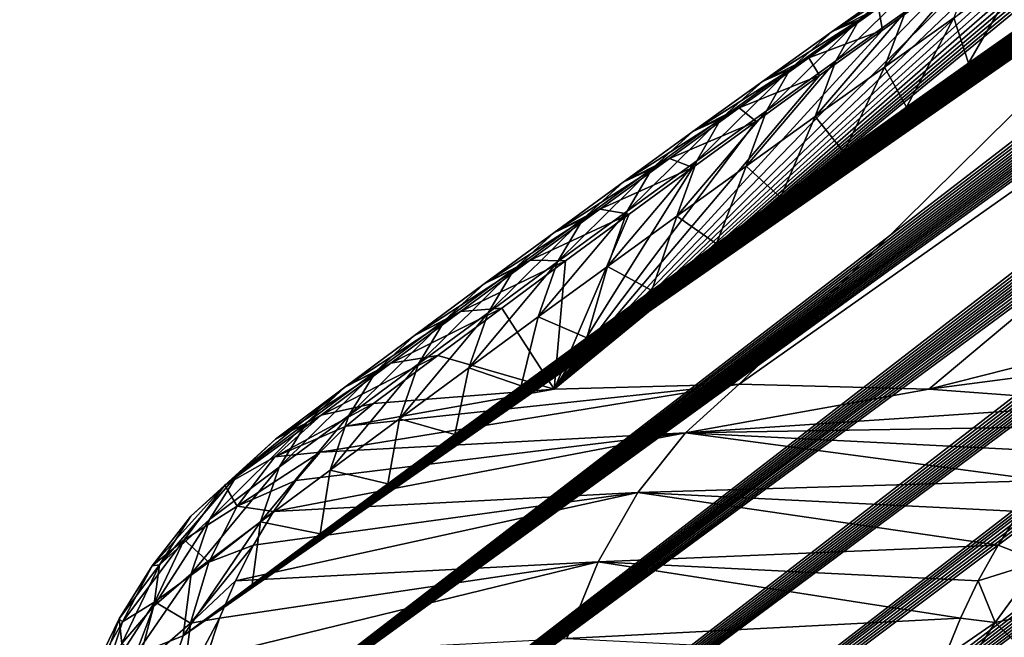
# Model space of a CAD drawing. Header units: metres. Extents: x -82 to 82, y -313 to 40.
# Tile 112 of 256: x -74.14 to -70.56, y -19.51 to -17.27. Entities that reach past the tile are written whole.
import ezdxf

# ---------------------------------------------------------------- set-up
doc = ezdxf.new("R2010")
doc.units = ezdxf.units.M
doc.layers.add('solid_505278_SW0001_CCC', color=7, linetype='CONTINUOUS')

msp = doc.modelspace()

# ---------------------------------------------------------------- linework, layer by layer
at = {"layer": 'solid_505278_SW0001_CCC'}
for points in [[(-76.079926, -25.070696, 67.758362), (-54.282253, -8.275463, 48.731693), (-54.208996, -8.280944, 48.418884)], [(-76.079926, -25.070696, 67.758362), (-75.816391, -24.663908, 68.265991), (-54.282253, -8.275463, 48.731693)], [(-75.816391, -24.663908, 68.265991), (-54.377945, -8.281245, 49.070408), (-54.282253, -8.275463, 48.731693)], [(-76.079926, -25.070696, 67.758362), (-54.208996, -8.280944, 48.418884), (-54.156322, -8.296489, 48.131317)], [(-76.079926, -25.070696, 67.758362), (-54.156322, -8.296489, 48.131317), (-54.121674, -8.32029, 47.868084)], [(-75.816391, -24.663908, 68.265991), (-54.434586, -8.288568, 49.249599), (-54.377945, -8.281245, 49.070408)], [(-75.816391, -24.663908, 68.265991), (-54.497833, -8.299395, 49.435837), (-54.434586, -8.288568, 49.249599)], [(-75.816391, -24.663908, 68.265991), (-54.567631, -8.313627, 49.629032), (-54.497833, -8.299395, 49.435837)], [(-75.816391, -24.663908, 68.265991), (-75.554939, -24.2248, 68.755997), (-54.567631, -8.313627, 49.629032)], [(-75.554939, -24.2248, 68.755997), (-54.644184, -8.331391, 49.829315), (-54.567631, -8.313627, 49.629032)], [(-76.345451, -25.445335, 67.233612), (-54.121674, -8.32029, 47.868084), (-54.103161, -8.351337, 47.627686)], [(-76.345451, -25.445335, 67.233612), (-76.079926, -25.070696, 67.758362), (-54.121674, -8.32029, 47.868084)], [(-76.345451, -25.445335, 67.233612), (-54.103161, -8.351337, 47.627686), (-54.098923, -8.388654, 47.408455)], [(-75.554939, -24.2248, 68.755997), (-54.728195, -8.353204, 50.037182), (-54.644184, -8.331391, 49.829315)], [(-75.554939, -24.2248, 68.755997), (-54.819424, -8.378831, 50.252415), (-54.728195, -8.353204, 50.037182)], [(-75.554939, -24.2248, 68.755997), (-54.918335, -8.408599, 50.475323), (-54.819424, -8.378831, 50.252415)], [(-76.345451, -25.445335, 67.233612), (-54.098923, -8.388654, 47.408455), (-54.106789, -8.431214, 47.207039)], [(-75.554939, -24.2248, 68.755997), (-55.025593, -8.443007, 50.706371), (-54.918335, -8.408599, 50.475323)], [(-76.345451, -25.445335, 67.233612), (-54.106789, -8.431214, 47.207039), (-54.125469, -8.4785, 47.021397)], [(-75.554939, -24.2248, 68.755997), (-55.140873, -8.48175, 50.945274), (-55.025593, -8.443007, 50.706371)], [(-76.612869, -25.787895, 66.6922), (-54.125469, -8.4785, 47.021397), (-54.154037, -8.530216, 46.849701)], [(-76.612869, -25.787895, 66.6922), (-76.345451, -25.445335, 67.233612), (-54.125469, -8.4785, 47.021397)], [(-75.554939, -24.2248, 68.755997), (-75.295586, -23.753061, 69.227745), (-55.140873, -8.48175, 50.945274)], [(-75.295586, -23.753061, 69.227745), (-55.264858, -8.525331, 51.192532), (-55.140873, -8.48175, 50.945274)], [(-76.612869, -25.787895, 66.6922), (-54.154037, -8.530216, 46.849701), (-54.191799, -8.586277, 46.689667)], [(-75.295586, -23.753061, 69.227745), (-55.398121, -8.574172, 51.448563), (-55.264858, -8.525331, 51.192532)], [(-76.612869, -25.787895, 66.6922), (-54.191799, -8.586277, 46.689667), (-54.238407, -8.646775, 46.539352)], [(-75.295586, -23.753061, 69.227745), (-55.54034, -8.627968, 51.713066), (-55.398121, -8.574172, 51.448563)], [(-75.295586, -23.753061, 69.227745), (-55.692402, -8.687391, 51.98671), (-55.54034, -8.627968, 51.713066)], [(-76.612869, -25.787895, 66.6922), (-54.238407, -8.646775, 46.539352), (-54.293816, -8.711883, 46.39769)], [(-75.295586, -23.753061, 69.227745), (-55.854706, -8.752723, 52.269775), (-55.692402, -8.687391, 51.98671)], [(-76.88208, -26.098375, 66.134529), (-54.293816, -8.711883, 46.39769), (-54.358055, -8.781795, 46.263683)], [(-76.88208, -26.098375, 66.134529), (-76.612869, -25.787895, 66.6922), (-54.293816, -8.711883, 46.39769)], [(-76.88208, -26.098375, 66.134529), (-54.358055, -8.781795, 46.263683), (-54.431801, -8.857218, 46.136204)], [(-75.295586, -23.753061, 69.227745), (-75.038422, -23.248409, 69.680458), (-55.854706, -8.752723, 52.269775)], [(-75.038422, -23.248409, 69.680458), (-56.027042, -8.823753, 52.562057), (-55.854706, -8.752723, 52.269775)], [(-75.038422, -23.248409, 69.680458), (-56.210514, -8.901343, 52.864372), (-56.027042, -8.823753, 52.562057)], [(-76.88208, -26.098375, 66.134529), (-54.431801, -8.857218, 46.136204), (-54.51577, -8.938783, 46.014538)], [(-75.038422, -23.248409, 69.680458), (-56.339142, -8.956796, 53.071571), (-56.210514, -8.901343, 52.864372)], [(-76.88208, -26.098375, 66.134529), (-54.51577, -8.938783, 46.014538), (-54.610744, -9.027111, 45.898136)], [(-75.038422, -23.248409, 69.680458), (-56.47261, -9.015042, 53.283119), (-56.339142, -8.956796, 53.071571)], [(-77.152992, -26.376709, 65.56086), (-54.610744, -9.027111, 45.898136), (-54.718044, -9.123197, 45.786812)], [(-77.152992, -26.376709, 65.56086), (-76.88208, -26.098375, 66.134529), (-54.610744, -9.027111, 45.898136)], [(-75.038422, -23.248409, 69.680458), (-56.611305, -9.076393, 53.499298), (-56.47261, -9.015042, 53.283119)], [(-75.038422, -23.248409, 69.680458), (-56.755611, -9.141156, 53.720394), (-56.611305, -9.076393, 53.499298)], [(-77.152992, -26.376709, 65.56086), (-54.718044, -9.123197, 45.786812), (-54.839691, -9.228546, 45.680313)], [(-75.038422, -23.248409, 69.680458), (-74.783524, -22.710527, 70.113243), (-56.755611, -9.141156, 53.720394)], [(-74.783524, -22.710527, 70.113243), (-56.905643, -9.20941, 53.94648), (-56.755611, -9.141156, 53.720394)], [(-74.783524, -22.710527, 70.113243), (-57.060997, -9.280815, 54.17725), (-56.905643, -9.20941, 53.94648)], [(-77.152992, -26.376709, 65.56086), (-54.839691, -9.228546, 45.680313), (-54.977398, -9.344308, 45.578796)], [(-74.783524, -22.710527, 70.113243), (-57.222073, -9.35569, 54.412979), (-57.060997, -9.280815, 54.17725)], [(-77.152992, -26.376709, 65.56086), (-54.977398, -9.344308, 45.578796), (-55.133167, -9.471792, 45.482639)], [(-74.783524, -22.710527, 70.113243), (-57.389305, -9.434398, 54.653988), (-57.222073, -9.35569, 54.412979)], [(-74.783524, -22.710527, 70.113243), (-57.563011, -9.517188, 54.900505), (-57.389305, -9.434398, 54.653988)], [(-77.425453, -26.622692, 64.97139), (-55.133167, -9.471792, 45.482639), (-55.309864, -9.612908, 45.393093)], [(-77.425453, -26.622692, 64.97139), (-77.152992, -26.376709, 65.56086), (-55.133167, -9.471792, 45.482639)], [(-74.783524, -22.710527, 70.113243), (-57.742664, -9.603609, 55.152134), (-57.563011, -9.517188, 54.900505)], [(-74.783524, -22.710527, 70.113243), (-57.928574, -9.69392, 55.409084), (-57.742664, -9.603609, 55.152134)], [(-77.425453, -26.622692, 64.97139), (-55.309864, -9.612908, 45.393093), (-55.509583, -9.768891, 45.311378)], [(-74.783524, -22.710527, 70.113243), (-74.530991, -22.139055, 70.525154), (-57.928574, -9.69392, 55.409084)], [(-74.530991, -22.139055, 70.525154), (-58.121254, -9.788553, 55.671715), (-57.928574, -9.69392, 55.409084)], [(-77.425453, -26.622692, 64.97139), (-55.509583, -9.768891, 45.311378), (-55.734352, -9.940889, 45.238789)], [(-74.530991, -22.139055, 70.525154), (-58.321178, -9.887912, 55.940361), (-58.121254, -9.788553, 55.671715)], [(-74.530991, -22.139055, 70.525154), (-58.527855, -9.991559, 56.214676), (-58.321178, -9.887912, 55.940361)], [(-77.699287, -26.835997, 64.366364), (-55.734352, -9.940889, 45.238789), (-55.986191, -10.130041, 45.177666)], [(-77.699287, -26.835997, 64.366364), (-77.425453, -26.622692, 64.97139), (-55.734352, -9.940889, 45.238789)], [(-74.530991, -22.139055, 70.525154), (-58.741386, -10.09958, 56.494705), (-58.527855, -9.991559, 56.214676)], [(-74.530991, -22.139055, 70.525154), (-58.906387, -10.183779, 56.708721), (-58.741386, -10.09958, 56.494705)], [(-77.699287, -26.835997, 64.366364), (-55.986191, -10.130041, 45.177666), (-56.266438, -10.336974, 45.129929)], [(-74.530991, -22.139055, 70.525154), (-59.075825, -10.27095, 56.92635), (-58.906387, -10.183779, 56.708721)], [(-74.530991, -22.139055, 70.525154), (-59.249905, -10.361279, 57.147728), (-59.075825, -10.27095, 56.92635)], [(-77.699287, -26.835997, 64.366364), (-56.266438, -10.336974, 45.129929), (-56.417492, -10.447203, 45.111443)], [(-74.530991, -22.139055, 70.525154), (-74.2808, -21.533463, 70.91507), (-59.249905, -10.361279, 57.147728)], [(-74.2808, -21.533463, 70.91507), (-59.428181, -10.454355, 57.372555), (-59.249905, -10.361279, 57.147728)], [(-77.699287, -26.835997, 64.366364), (-56.417492, -10.447203, 45.111443), (-56.576462, -10.562366, 45.097225)], [(-74.2808, -21.533463, 70.91507), (-59.61068, -10.550207, 57.600845), (-59.428181, -10.454355, 57.372555)], [(-77.974274, -27.016211, 63.745987), (-56.576462, -10.562366, 45.097225), (-56.743271, -10.682352, 45.087181)], [(-77.974274, -27.016211, 63.745987), (-77.699287, -26.835997, 64.366364), (-56.576462, -10.562366, 45.097225)], [(-74.2808, -21.533463, 70.91507), (-59.797688, -10.649101, 57.832783), (-59.61068, -10.550207, 57.600845)], [(-77.974274, -27.016211, 63.745987), (-56.743271, -10.682352, 45.087181), (-56.918118, -10.807273, 45.081505)], [(-74.2808, -21.533463, 70.91507), (-59.989502, -10.751304, 58.068558), (-59.797688, -10.649101, 57.832783)], [(-74.2808, -21.533463, 70.91507), (-60.186409, -10.857082, 58.308361), (-59.989502, -10.751304, 58.068558)], [(-77.974274, -27.016211, 63.745987), (-56.918118, -10.807273, 45.081505), (-57.101635, -10.937573, 45.080837)], [(-74.2808, -21.533463, 70.91507), (-60.388466, -10.966491, 58.552227), (-60.186409, -10.857082, 58.308361)], [(-77.974274, -27.016211, 63.745987), (-57.101635, -10.937573, 45.080837), (-57.29361, -11.073034, 45.084938)], [(-74.2808, -21.533463, 70.91507), (-60.595119, -11.079009, 58.799809), (-60.388466, -10.966491, 58.552227)], [(-77.974274, -27.016211, 63.745987), (-57.29361, -11.073034, 45.084938), (-57.494442, -11.213925, 45.094227)], [(-74.2808, -21.533463, 70.91507), (-60.806622, -11.194886, 59.051258), (-60.595119, -11.079009, 58.799809)], [(-77.974274, -27.016211, 63.745987), (-57.494442, -11.213925, 45.094227), (-57.704727, -11.360668, 45.109329)], [(-74.2808, -21.533463, 70.91507), (-61.023323, -11.314451, 59.306789), (-60.806622, -11.194886, 59.051258)], [(-74.2808, -21.533463, 70.91507), (-74.032967, -20.893274, 71.281754), (-61.023323, -11.314451, 59.306789)], [(-74.032967, -20.893274, 71.281754), (-61.24556, -11.438032, 59.566616), (-61.023323, -11.314451, 59.306789)], [(-78.250175, -27.162819, 63.110397), (-57.704727, -11.360668, 45.109329), (-57.924168, -11.51298, 45.129921)], [(-78.250175, -27.162819, 63.110397), (-77.974274, -27.016211, 63.745987), (-57.704727, -11.360668, 45.109329)], [(-74.032967, -20.893274, 71.281754), (-61.473675, -11.565962, 59.830948), (-61.24556, -11.438032, 59.566616)], [(-78.250175, -27.162819, 63.110397), (-57.924168, -11.51298, 45.129921), (-58.153374, -11.671295, 45.156609)], [(-74.032967, -20.893274, 71.281754), (-61.707359, -11.697943, 60.099613), (-61.473675, -11.565962, 59.830948)], [(-78.250175, -27.162819, 63.110397), (-58.153374, -11.671295, 45.156609), (-58.392879, -11.835979, 45.189907)], [(-74.032967, -20.893274, 71.281754), (-61.946255, -11.833624, 60.372395), (-61.707359, -11.697943, 60.099613)], [(-78.250175, -27.162819, 63.110397), (-58.392879, -11.835979, 45.189907), (-58.642361, -12.006743, 45.229504)], [(-74.032967, -20.893274, 71.281754), (-62.141388, -11.945108, 60.593731), (-61.946255, -11.833624, 60.372395)], [(-74.032967, -20.893274, 71.281754), (-62.340321, -12.05943, 60.81797), (-62.141388, -11.945108, 60.593731)], [(-78.250175, -27.162819, 63.110397), (-58.642361, -12.006743, 45.229504), (-58.902649, -12.184184, 45.276207)], [(-74.032967, -20.893274, 71.281754), (-62.543251, -12.176802, 61.045231), (-62.340321, -12.05943, 60.81797)], [(-78.526711, -27.275187, 62.459625), (-58.902649, -12.184184, 45.276207), (-59.174103, -12.368545, 45.330376)], [(-78.526711, -27.275187, 62.459625), (-78.250175, -27.162819, 63.110397), (-58.902649, -12.184184, 45.276207)], [(-74.032967, -20.893274, 71.281754), (-62.750389, -12.297432, 61.275631), (-62.543251, -12.176802, 61.045231)], [(-74.032967, -20.893274, 71.281754), (-62.961857, -12.421453, 61.509247), (-62.750389, -12.297432, 61.275631)], [(-78.526711, -27.275187, 62.459625), (-59.174103, -12.368545, 45.330376), (-59.456516, -12.559617, 45.391804)], [(-74.032967, -20.893274, 71.281754), (-63.177067, -12.54827, 61.745754), (-62.961857, -12.421453, 61.509247)], [(-78.526711, -27.275187, 62.459625), (-59.456516, -12.559617, 45.391804), (-59.750893, -12.758154, 45.461514)], [(-74.032967, -20.893274, 71.281754), (-63.396065, -12.677935, 61.985168), (-63.177067, -12.54827, 61.745754)], [(-74.032967, -20.893274, 71.281754), (-73.787498, -20.217981, 71.62384), (-63.396065, -12.677935, 61.985168)], [(-73.787498, -20.217981, 71.62384), (-63.619114, -12.810719, 62.227646), (-63.396065, -12.677935, 61.985168)], [(-78.526711, -27.275187, 62.459625), (-59.750893, -12.758154, 45.461514), (-59.953903, -12.894726, 45.512703)], [(-73.787498, -20.217981, 71.62384), (-63.846466, -12.946898, 62.473328), (-63.619114, -12.810719, 62.227646)], [(-78.526711, -27.275187, 62.459625), (-59.953903, -12.894726, 45.512703), (-60.162125, -13.034498, 45.567459)], [(-73.787498, -20.217981, 71.62384), (-64.078384, -13.086744, 62.722366), (-63.846466, -12.946898, 62.473328)], [(-78.526711, -27.275187, 62.459625), (-60.162125, -13.034498, 45.567459), (-60.3759, -13.177735, 45.626144)], [(-73.787498, -20.217981, 71.62384), (-64.275322, -13.206285, 62.932564), (-64.078384, -13.086744, 62.722366)], [(-78.803528, -27.352566, 61.793797), (-60.3759, -13.177735, 45.626144), (-60.595585, -13.324705, 45.689129)], [(-78.803528, -27.352566, 61.793797), (-78.526711, -27.275187, 62.459625), (-60.3759, -13.177735, 45.626144)], [(-73.787498, -20.217981, 71.62384), (-64.475754, -13.328723, 63.145287), (-64.275322, -13.206285, 62.932564)], [(-78.803528, -27.352566, 61.793797), (-60.595585, -13.324705, 45.689129), (-60.82127, -13.475474, 45.756512)], [(-73.787498, -20.217981, 71.62384), (-64.679405, -13.453758, 63.360386), (-64.475754, -13.328723, 63.145287)], [(-78.803528, -27.352566, 61.793797), (-60.82127, -13.475474, 45.756512), (-61.052601, -13.629741, 45.827904)], [(-73.787498, -20.217981, 71.62384), (-64.885941, -13.581042, 63.57769), (-64.679405, -13.453758, 63.360386)], [(-73.787498, -20.217981, 71.62384), (-65.095535, -13.710773, 63.797287), (-64.885941, -13.581042, 63.57769)], [(-78.803528, -27.352566, 61.793797), (-61.052601, -13.629741, 45.827904), (-61.289917, -13.787771, 45.903683)], [(-73.787498, -20.217981, 71.62384), (-65.30838, -13.843156, 64.019264), (-65.095535, -13.710773, 63.797287)], [(-78.803528, -27.352566, 61.793797), (-61.289917, -13.787771, 45.903683), (-61.533615, -13.949876, 45.984283)], [(-73.787498, -20.217981, 71.62384), (-65.524635, -13.978389, 64.243721), (-65.30838, -13.843156, 64.019264)], [(-78.803528, -27.352566, 61.793797), (-61.533615, -13.949876, 45.984283), (-61.783966, -14.116264, 46.069992)], [(-73.787498, -20.217981, 71.62384), (-65.744484, -14.116674, 64.470741), (-65.524635, -13.978389, 64.243721)], [(-78.803528, -27.352566, 61.793797), (-61.783966, -14.116264, 46.069992), (-62.040512, -14.286551, 46.160301)], [(-73.787498, -20.217981, 71.62384), (-65.968102, -14.258217, 64.700409), (-65.744484, -14.116674, 64.470741)], [(-73.787498, -20.217981, 71.62384), (-66.195656, -14.403218, 64.932823), (-65.968102, -14.258217, 64.700409)], [(-79.080238, -27.394127, 61.113049), (-62.040512, -14.286551, 46.160301), (-62.303509, -14.460942, 46.255512)], [(-79.080238, -27.394127, 61.113049), (-78.803528, -27.352566, 61.793797), (-62.040512, -14.286551, 46.160301)], [(-73.787498, -20.217981, 71.62384), (-66.427193, -14.551727, 65.168007), (-66.195656, -14.403218, 64.932823)], [(-79.080238, -27.394127, 61.113049), (-62.303509, -14.460942, 46.255512), (-62.573406, -14.639795, 46.356133)], [(-73.787498, -20.217981, 71.62384), (-73.544548, -19.507242, 71.939911), (-66.427193, -14.551727, 65.168007)], [(-73.544548, -19.507242, 71.939911), (-66.66198, -14.702939, 65.405579), (-66.427193, -14.551727, 65.168007)], [(-79.080238, -27.394127, 61.113049), (-62.573406, -14.639795, 46.356133), (-62.850609, -14.823442, 46.462635)], [(-73.544548, -19.507242, 71.939911), (-66.900093, -14.856953, 65.645599), (-66.66198, -14.702939, 65.405579)], [(-79.080238, -27.394127, 61.113049), (-62.850609, -14.823442, 46.462635), (-63.134693, -15.011521, 46.57452)], [(-73.544548, -19.507242, 71.939911), (-67.141808, -15.014069, 65.888199), (-66.900093, -14.856953, 65.645599)], [(-79.080238, -27.394127, 61.113049), (-63.134693, -15.011521, 46.57452), (-63.425743, -15.204095, 46.691895)], [(-73.544548, -19.507242, 71.939911), (-67.38739, -15.174585, 66.133537), (-67.141808, -15.014069, 65.888199)], [(-73.544548, -19.507242, 71.939911), (-67.6371, -15.338804, 66.381744), (-67.38739, -15.174585, 66.133537)], [(-79.080238, -27.394127, 61.113049), (-63.425743, -15.204095, 46.691895), (-63.648895, -15.351722, 46.78389)], [(-73.544548, -19.507242, 71.939911), (-67.891205, -15.507024, 66.632965), (-67.6371, -15.338804, 66.381744)], [(-79.080238, -27.394127, 61.113049), (-63.648895, -15.351722, 46.78389), (-63.876446, -15.502283, 46.879562)], [(-71.520294, -18.5916, 74.938774), (-70.830307, -18.60902, 75.67765), (-66.97953, -15.387093, 70.788261)], [(-68.343506, -15.45369, 69.195297), (-71.520294, -18.5916, 74.938774), (-66.97953, -15.387093, 70.788261)], [(-70.830307, -18.60902, 75.67765), (-69.665764, -18.314058, 75.973953), (-66.97953, -15.387093, 70.788261)], [(-68.343506, -15.45369, 69.195297), (-72.194351, -18.609018, 74.185349), (-71.520294, -18.5916, 74.938774)], [(-68.343506, -15.45369, 69.195297), (-68.547974, -15.59194, 69.395126), (-72.194351, -18.609018, 74.185349)], [(-79.356407, -27.398941, 60.417496), (-63.876446, -15.502283, 46.879562), (-64.108574, -15.655926, 46.979134)], [(-79.356407, -27.398941, 60.417496), (-79.080238, -27.394127, 61.113049), (-63.876446, -15.502283, 46.879562)], [(-73.544548, -19.507242, 71.939911), (-68.149963, -15.679547, 66.88736), (-67.891205, -15.507024, 66.632965)], [(-68.547974, -15.59194, 69.395126), (-68.753883, -15.731871, 69.595558), (-72.194351, -18.609018, 74.185349)], [(-79.356407, -27.398941, 60.417496), (-64.108574, -15.655926, 46.979134), (-64.34491, -15.812328, 47.082127)], [(-73.544548, -19.507242, 71.939911), (-68.375664, -15.831078, 67.108032), (-68.149963, -15.679547, 66.88736)], [(-68.753883, -15.731871, 69.595558), (-68.960983, -15.873322, 69.796333), (-72.194351, -18.609018, 74.185349)], [(-79.356407, -27.398941, 60.417496), (-64.34491, -15.812328, 47.082127), (-64.585464, -15.971508, 47.18858)], [(-73.544548, -19.507242, 71.939911), (-68.605042, -15.985936, 67.331314), (-68.375664, -15.831078, 67.108032)], [(-68.960983, -15.873322, 69.796333), (-69.169006, -16.016127, 69.9972), (-72.194351, -18.609018, 74.185349)], [(-79.356407, -27.398941, 60.417496), (-64.585464, -15.971508, 47.18858), (-64.830475, -16.133669, 47.298798)], [(-73.544548, -19.507242, 71.939911), (-68.837914, -16.143738, 67.557281), (-68.605042, -15.985936, 67.331314)], [(-69.169006, -16.016127, 69.9972), (-69.39727, -16.173656, 70.216682), (-72.194351, -18.609018, 74.185349)], [(-79.356407, -27.398941, 60.417496), (-64.830475, -16.133669, 47.298798), (-65.080177, -16.299013, 47.41309)], [(-73.544548, -19.507242, 71.939911), (-69.074181, -16.304495, 67.785774), (-68.837914, -16.143738, 67.557281)], [(-69.39727, -16.173656, 70.216682), (-69.626007, -16.33238, 70.435646), (-72.194351, -18.609018, 74.185349)], [(-79.356407, -27.398941, 60.417496), (-65.080177, -16.299013, 47.41309), (-65.334801, -16.467749, 47.531761)], [(-73.544548, -19.507242, 71.939911), (-69.313736, -16.468233, 68.016602), (-69.074181, -16.304495, 67.785774)], [(-69.626007, -16.33238, 70.435646), (-69.854889, -16.492065, 70.653763), (-72.194351, -18.609018, 74.185349)], [(-79.356407, -27.398941, 60.417496), (-65.334801, -16.467749, 47.531761), (-65.594391, -16.639919, 47.654869)], [(-73.544548, -19.507242, 71.939911), (-69.556488, -16.634979, 68.24958), (-69.313736, -16.468233, 68.016602)], [(-69.854889, -16.492065, 70.653763), (-70.08358, -16.652479, 70.870712), (-72.194351, -18.609018, 74.185349)], [(-79.356407, -27.398941, 60.417496), (-65.594391, -16.639919, 47.654869), (-65.858521, -16.815132, 47.781826)], [(-73.544548, -19.507242, 71.939911), (-69.802338, -16.804758, 68.484543), (-69.556488, -16.634979, 68.24958)], [(-70.08358, -16.652479, 70.870712), (-70.311813, -16.813419, 71.086212), (-72.194351, -18.609018, 74.185349)], [(-73.544548, -19.507242, 71.939911), (-70.019913, -16.955826, 68.691612), (-69.802338, -16.804758, 68.484543)], [(-79.356407, -27.398941, 60.417496), (-65.858521, -16.815132, 47.781826), (-66.127373, -16.993567, 47.912907)], [(-70.311813, -16.813419, 71.086212), (-70.540253, -16.975353, 71.300919), (-72.194351, -18.609018, 74.185349)], [(-73.544548, -19.507242, 71.939911), (-70.239723, -17.109255, 68.89994), (-70.019913, -16.955826, 68.691612)], [(-70.540253, -16.975353, 71.300919), (-70.769196, -17.138489, 71.515099), (-72.194351, -18.609018, 74.185349)], [(-79.631485, -27.365921, 59.707127), (-66.127373, -16.993567, 47.912907), (-66.401222, -17.175468, 48.048496)], [(-79.631485, -27.365921, 59.707127), (-79.356407, -27.398941, 60.417496), (-66.127373, -16.993567, 47.912907)], [(-71.182533, -17.30785, 71.072716), (-71.014153, -17.222071, 71.329353), (-70.760521, -17.041727, 71.095467)], [(-70.929199, -17.127354, 70.838974), (-71.182533, -17.30785, 71.072716), (-70.760521, -17.041727, 71.095467)], [(-70.991501, -17.437532, 69.856377), (-70.915504, -17.235048, 70.090408), (-70.662437, -17.056086, 69.854546)], [(-70.739456, -17.258879, 69.621117), (-70.991501, -17.437532, 69.856377), (-70.662437, -17.056086, 69.854546)], [(-70.832344, -17.086714, 70.363152), (-70.915504, -17.235048, 70.090408), (-71.168633, -17.415079, 70.325386)], [(-70.832344, -17.086714, 70.363152), (-71.168633, -17.415079, 70.325386), (-71.08358, -17.265106, 70.596008)], [(-70.832344, -17.086714, 70.363152), (-71.08358, -17.265106, 70.596008), (-70.929199, -17.127354, 70.838974)], [(-70.487495, -17.081282, 69.384979), (-70.685745, -17.423267, 69.319885), (-70.739456, -17.258879, 69.621117)], [(-70.487495, -17.081282, 69.384979), (-70.461685, -17.265062, 69.109406), (-70.685745, -17.423267, 69.319885)], [(-73.544548, -19.507242, 71.939911), (-70.461685, -17.265062, 69.109406), (-70.239723, -17.109255, 68.89994)], [(-71.08358, -17.265106, 70.596008), (-71.182533, -17.30785, 71.072716), (-70.929199, -17.127354, 70.838974)], [(-70.769196, -17.138489, 71.515099), (-70.998619, -17.30283, 71.728752), (-72.194351, -18.609018, 74.185349)], [(-71.014153, -17.222071, 71.329353), (-70.998619, -17.30283, 71.728752), (-70.769196, -17.138489, 71.515099)], [(-79.631485, -27.365921, 59.707127), (-66.401222, -17.175468, 48.048496), (-66.680328, -17.361082, 48.188961)], [(-71.435883, -17.489433, 71.305588), (-71.267792, -17.403521, 71.562363), (-71.014153, -17.222071, 71.329353)], [(-71.182533, -17.30785, 71.072716), (-71.435883, -17.489433, 71.305588), (-71.014153, -17.222071, 71.329353)], [(-71.014153, -17.222071, 71.329353), (-71.267792, -17.403521, 71.562363), (-70.998619, -17.30283, 71.728752)], [(-71.243629, -17.617239, 70.090759), (-71.168633, -17.415079, 70.325386), (-70.915504, -17.235048, 70.090408)], [(-70.991501, -17.437532, 69.856377), (-71.243629, -17.617239, 70.090759), (-70.915504, -17.235048, 70.090408)], [(-73.544548, -19.507242, 71.939911), (-70.685745, -17.423267, 69.319885), (-70.461685, -17.265062, 69.109406)], [(-71.08358, -17.265106, 70.596008), (-71.168633, -17.415079, 70.325386), (-71.421822, -17.596178, 70.559486)], [(-71.08358, -17.265106, 70.596008), (-71.421822, -17.596178, 70.559486), (-71.334854, -17.444559, 70.828011)], [(-71.08358, -17.265106, 70.596008), (-71.334854, -17.444559, 70.828011), (-71.182533, -17.30785, 71.072716)], [(-70.739456, -17.258879, 69.621117), (-70.911835, -17.583885, 69.531288), (-70.991501, -17.437532, 69.856377)], [(-70.739456, -17.258879, 69.621117), (-70.685745, -17.423267, 69.319885), (-70.911835, -17.583885, 69.531288)], [(-70.998619, -17.30283, 71.728752), (-71.228546, -17.468378, 71.941872), (-72.194351, -18.609018, 74.185349)], [(-71.334854, -17.444559, 70.828011), (-71.435883, -17.489433, 71.305588), (-71.182533, -17.30785, 71.072716)], [(-71.267792, -17.403521, 71.562363), (-71.228546, -17.468378, 71.941872), (-70.998619, -17.30283, 71.728752)], [(-79.631485, -27.365921, 59.707127), (-66.680328, -17.361082, 48.188961), (-66.964951, -17.550653, 48.334682)], [(-71.689247, -17.672104, 71.537598), (-71.521423, -17.586073, 71.794502), (-71.267792, -17.403521, 71.562363)], [(-71.435883, -17.489433, 71.305588), (-71.689247, -17.672104, 71.537598), (-71.267792, -17.403521, 71.562363)], [(-71.267792, -17.403521, 71.562363), (-71.521423, -17.586073, 71.794502), (-71.228546, -17.468378, 71.941872)], [(-71.495834, -17.797997, 70.324257), (-71.421822, -17.596178, 70.559486), (-71.168633, -17.415079, 70.325386)], [(-71.243629, -17.617239, 70.090759), (-71.495834, -17.797997, 70.324257), (-71.168633, -17.415079, 70.325386)], [(-73.544548, -19.507242, 71.939911), (-70.911835, -17.583885, 69.531288), (-70.685745, -17.423267, 69.319885)], [(-71.334854, -17.444559, 70.828011), (-71.421822, -17.596178, 70.559486), (-71.675064, -17.778341, 70.792702)], [(-71.334854, -17.444559, 70.828011), (-71.675064, -17.778341, 70.792702), (-71.586166, -17.625071, 71.059151)], [(-71.334854, -17.444559, 70.828011), (-71.586166, -17.625071, 71.059151), (-71.435883, -17.489433, 71.305588)], [(-70.991501, -17.437532, 69.856377), (-71.140099, -17.746883, 69.743858), (-71.243629, -17.617239, 70.090759)], [(-70.991501, -17.437532, 69.856377), (-70.911835, -17.583885, 69.531288), (-71.140099, -17.746883, 69.743858)], [(-71.228546, -17.468378, 71.941872), (-71.458954, -17.635136, 72.154449), (-72.194351, -18.609018, 74.185349)], [(-71.586166, -17.625071, 71.059151), (-71.689247, -17.672104, 71.537598), (-71.435883, -17.489433, 71.305588)], [(-71.521423, -17.586073, 71.794502), (-71.458954, -17.635136, 72.154449), (-71.228546, -17.468378, 71.941872)], [(-79.631485, -27.365921, 59.707127), (-66.964951, -17.550653, 48.334682), (-67.254868, -17.743973, 48.485313)], [(-73.544548, -19.507242, 71.939911), (-71.140099, -17.746883, 69.743858), (-70.911835, -17.583885, 69.531288)], [(-71.942619, -17.855858, 71.768738), (-71.775047, -17.769726, 72.025772), (-71.521423, -17.586073, 71.794502)], [(-71.689247, -17.672104, 71.537598), (-71.942619, -17.855858, 71.768738), (-71.521423, -17.586073, 71.794502)], [(-71.521423, -17.586073, 71.794502), (-71.775047, -17.769726, 72.025772), (-71.458954, -17.635136, 72.154449)], [(-71.748116, -17.979801, 70.556877), (-71.675064, -17.778341, 70.792702), (-71.421822, -17.596178, 70.559486)], [(-71.495834, -17.797997, 70.324257), (-71.748116, -17.979801, 70.556877), (-71.421822, -17.596178, 70.559486)], [(-71.458954, -17.635136, 72.154449), (-71.689857, -17.803108, 72.366486), (-72.194351, -18.609018, 74.185349)], [(-71.586166, -17.625071, 71.059151), (-71.675064, -17.778341, 70.792702), (-71.928352, -17.961565, 71.025047)], [(-71.586166, -17.625071, 71.059151), (-71.928352, -17.961565, 71.025047), (-71.837502, -17.806639, 71.289429)], [(-71.586166, -17.625071, 71.059151), (-71.837502, -17.806639, 71.289429), (-71.689247, -17.672104, 71.537598)], [(-71.775047, -17.769726, 72.025772), (-71.689857, -17.803108, 72.366486), (-71.458954, -17.635136, 72.154449)], [(-71.243629, -17.617239, 70.090759), (-71.370583, -17.912249, 69.95771), (-71.495834, -17.797997, 70.324257)], [(-71.243629, -17.617239, 70.090759), (-71.140099, -17.746883, 69.743858), (-71.370583, -17.912249, 69.95771)], [(-71.837502, -17.806639, 71.289429), (-71.942619, -17.855858, 71.768738), (-71.689247, -17.672104, 71.537598)], [(-79.631485, -27.365921, 59.707127), (-67.254868, -17.743973, 48.485313), (-67.549805, -17.940786, 48.640457)], [(-73.544548, -19.507242, 71.939911), (-71.370583, -17.912249, 69.95771), (-71.140099, -17.746883, 69.743858)], [(-72.195992, -18.040691, 71.999008), (-72.028664, -17.954477, 72.256172), (-71.775047, -17.769726, 72.025772)], [(-71.942619, -17.855858, 71.768738), (-72.195992, -18.040691, 71.999008), (-71.775047, -17.769726, 72.025772)], [(-71.775047, -17.769726, 72.025772), (-72.028664, -17.954477, 72.256172), (-71.689857, -17.803108, 72.366486)], [(-72.000458, -18.162649, 70.788612), (-71.928352, -17.961565, 71.025047), (-71.675064, -17.778341, 70.792702)], [(-71.748116, -17.979801, 70.556877), (-72.000458, -18.162649, 70.788612), (-71.675064, -17.778341, 70.792702)], [(-71.689857, -17.803108, 72.366486), (-71.921242, -17.972296, 72.577972), (-72.194351, -18.609018, 74.185349)], [(-71.837502, -17.806639, 71.289429), (-71.928352, -17.961565, 71.025047), (-72.181686, -18.145849, 71.256523)], [(-71.837502, -17.806639, 71.289429), (-72.181686, -18.145849, 71.256523), (-72.088867, -17.98926, 71.518852)], [(-71.837502, -17.806639, 71.289429), (-72.088867, -17.98926, 71.518852), (-71.942619, -17.855858, 71.768738)], [(-72.028664, -17.954477, 72.256172), (-71.921242, -17.972296, 72.577972), (-71.689857, -17.803108, 72.366486)], [(-71.495834, -17.797997, 70.324257), (-71.603287, -18.079981, 70.172836), (-71.748116, -17.979801, 70.556877)], [(-71.495834, -17.797997, 70.324257), (-71.370583, -17.912249, 69.95771), (-71.603287, -18.079981, 70.172836)], [(-72.088867, -17.98926, 71.518852), (-72.195992, -18.040691, 71.999008), (-71.942619, -17.855858, 71.768738)], [(-73.544548, -19.507242, 71.939911), (-71.603287, -18.079981, 70.172836), (-71.370583, -17.912249, 69.95771)], [(-79.631485, -27.365921, 59.707127), (-67.549805, -17.940786, 48.640457), (-67.789558, -18.100943, 48.768127)], [(-72.449356, -18.226603, 72.228416), (-72.282265, -18.140322, 72.485703), (-72.028664, -17.954477, 72.256172)], [(-72.195992, -18.040691, 71.999008), (-72.449356, -18.226603, 72.228416), (-72.028664, -17.954477, 72.256172)], [(-72.028664, -17.954477, 72.256172), (-72.282265, -18.140322, 72.485703), (-71.921242, -17.972296, 72.577972)], [(-72.088867, -17.98926, 71.518852), (-72.181686, -18.145849, 71.256523), (-72.435051, -18.331186, 71.487114)], [(-72.088867, -17.98926, 71.518852), (-72.435051, -18.331186, 71.487114), (-72.34024, -18.17293, 71.747429)], [(-72.088867, -17.98926, 71.518852), (-72.34024, -18.17293, 71.747429), (-72.195992, -18.040691, 71.999008)], [(-72.282265, -18.140322, 72.485703), (-72.153107, -18.142702, 72.78891), (-71.921242, -17.972296, 72.577972)], [(-72.252869, -18.34654, 71.019478), (-72.181686, -18.145849, 71.256523), (-71.928352, -17.961565, 71.025047)], [(-72.000458, -18.162649, 70.788612), (-72.252869, -18.34654, 71.019478), (-71.928352, -17.961565, 71.025047)], [(-71.921242, -17.972296, 72.577972), (-72.153107, -18.142702, 72.78891), (-72.194351, -18.609018, 74.185349)], [(-71.748116, -17.979801, 70.556877), (-71.838203, -18.250086, 70.389236), (-72.000458, -18.162649, 70.788612)], [(-71.748116, -17.979801, 70.556877), (-71.603287, -18.079981, 70.172836), (-71.838203, -18.250086, 70.389236)], [(-72.34024, -18.17293, 71.747429), (-72.449356, -18.226603, 72.228416), (-72.195992, -18.040691, 71.999008)], [(-79.631485, -27.365921, 59.707127), (-67.789558, -18.100943, 48.768127), (-68.03286, -18.26367, 48.89922)], [(-73.544548, -19.507242, 71.939911), (-71.838203, -18.250086, 70.389236), (-71.603287, -18.079981, 70.172836)], [(-72.702721, -18.413588, 72.456955), (-72.535835, -18.327259, 72.714371), (-72.282265, -18.140322, 72.485703)], [(-72.449356, -18.226603, 72.228416), (-72.702721, -18.413588, 72.456955), (-72.282265, -18.140322, 72.485703)], [(-72.34024, -18.17293, 71.747429), (-72.435051, -18.331186, 71.487114), (-72.688446, -18.517576, 71.716835)], [(-72.34024, -18.17293, 71.747429), (-72.688446, -18.517576, 71.716835), (-72.591629, -18.357647, 71.975143)], [(-72.34024, -18.17293, 71.747429), (-72.591629, -18.357647, 71.975143), (-72.449356, -18.226603, 72.228416)], [(-72.282265, -18.140322, 72.485703), (-72.535835, -18.327259, 72.714371), (-72.153107, -18.142702, 72.78891)], [(-72.535835, -18.327259, 72.714371), (-72.38546, -18.314331, 72.999283), (-72.153107, -18.142702, 72.78891)], [(-72.505325, -18.531469, 71.249458), (-72.435051, -18.331186, 71.487114), (-72.181686, -18.145849, 71.256523)], [(-72.252869, -18.34654, 71.019478), (-72.505325, -18.531469, 71.249458), (-72.181686, -18.145849, 71.256523)], [(-72.153107, -18.142702, 72.78891), (-72.38546, -18.314331, 72.999283), (-72.194351, -18.609018, 74.185349)], [(-72.000458, -18.162649, 70.788612), (-72.075333, -18.42256, 70.606918), (-72.252869, -18.34654, 71.019478)], [(-72.000458, -18.162649, 70.788612), (-71.838203, -18.250086, 70.389236), (-72.075333, -18.42256, 70.606918)], [(-72.591629, -18.357647, 71.975143), (-72.702721, -18.413588, 72.456955), (-72.449356, -18.226603, 72.228416)], [(-79.631485, -27.365921, 59.707127), (-68.03286, -18.26367, 48.89922), (-68.279861, -18.429113, 49.033966)], [(-73.544548, -19.507242, 71.939911), (-72.075333, -18.42256, 70.606918), (-71.838203, -18.250086, 70.389236)], [(-71.454842, -21.913347, 47.849545), (-66.116257, -18.267248, 45.092186), (-66.165321, -19.457144, 43.94619)], [(-71.454842, -21.913347, 47.849545), (-71.348778, -20.738808, 49.010983), (-66.116257, -18.267248, 45.092186)], [(-71.348778, -20.738808, 49.010983), (-71.051834, -20.537327, 48.84016), (-66.116257, -18.267248, 45.092186)], [(-71.051834, -20.537327, 48.84016), (-70.758614, -20.3389, 48.673553), (-66.116257, -18.267248, 45.092186)], [(-70.758614, -20.3389, 48.673553), (-70.46946, -20.143631, 48.51141), (-66.116257, -18.267248, 45.092186)], [(-72.789383, -18.515285, 72.942177), (-72.618286, -18.487186, 73.209099), (-72.38546, -18.314331, 72.999283)], [(-72.535835, -18.327259, 72.714371), (-72.789383, -18.515285, 72.942177), (-72.38546, -18.314331, 72.999283)], [(-72.38546, -18.314331, 72.999283), (-72.618286, -18.487186, 73.209099), (-72.194351, -18.609018, 74.185349)], [(-70.830307, -18.60902, 75.67765), (-69.895782, -18.487053, 76.187218), (-69.665764, -18.314058, 75.973953)], [(-72.956062, -18.601646, 72.684639), (-72.789383, -18.515285, 72.942177), (-72.535835, -18.327259, 72.714371)], [(-72.702721, -18.413588, 72.456955), (-72.956062, -18.601646, 72.684639), (-72.535835, -18.327259, 72.714371)], [(-72.757828, -18.717432, 71.478569), (-72.688446, -18.517576, 71.716835), (-72.435051, -18.331186, 71.487114)], [(-72.505325, -18.531469, 71.249458), (-72.757828, -18.717432, 71.478569), (-72.435051, -18.331186, 71.487114)], [(-72.252869, -18.34654, 71.019478), (-72.314682, -18.597406, 70.825882), (-72.505325, -18.531469, 71.249458)], [(-72.252869, -18.34654, 71.019478), (-72.075333, -18.42256, 70.606918), (-72.314682, -18.597406, 70.825882)], [(-72.591629, -18.357647, 71.975143), (-72.688446, -18.517576, 71.716835), (-72.941864, -18.705013, 71.945686)], [(-72.591629, -18.357647, 71.975143), (-72.941864, -18.705013, 71.945686), (-72.843025, -18.543409, 72.202003)], [(-72.591629, -18.357647, 71.975143), (-72.843025, -18.543409, 72.202003), (-72.702721, -18.413588, 72.456955)], [(-73.544548, -19.507242, 71.939911), (-72.314682, -18.597406, 70.825882), (-72.075333, -18.42256, 70.606918)], [(-72.843025, -18.543409, 72.202003), (-72.956062, -18.601646, 72.684639), (-72.702721, -18.413588, 72.456955)], [(-79.631485, -27.365921, 59.707127), (-68.279861, -18.429113, 49.033966), (-68.530716, -18.597425, 49.172604)], [(-73.042931, -18.704412, 73.16906), (-72.851593, -18.661268, 73.418343), (-72.618286, -18.487186, 73.209099)], [(-72.789383, -18.515285, 72.942177), (-73.042931, -18.704412, 73.16906), (-72.618286, -18.487186, 73.209099)], [(-72.618286, -18.487186, 73.209099), (-72.851593, -18.661268, 73.418343), (-72.194351, -18.609018, 74.185349)], [(-70.830307, -18.60902, 75.67765), (-70.125267, -18.66127, 76.401009), (-69.895782, -18.487053, 76.187218)], [(-73.209381, -18.790773, 72.911453), (-73.042931, -18.704412, 73.16906), (-72.789383, -18.515285, 72.942177)], [(-72.956062, -18.601646, 72.684639), (-73.209381, -18.790773, 72.911453), (-72.789383, -18.515285, 72.942177)], [(-73.010376, -18.904428, 71.706795), (-72.941864, -18.705013, 71.945686), (-72.688446, -18.517576, 71.716835)], [(-72.757828, -18.717432, 71.478569), (-73.010376, -18.904428, 71.706795), (-72.688446, -18.517576, 71.716835)], [(-72.505325, -18.531469, 71.249458), (-72.556236, -18.774624, 71.04612), (-72.757828, -18.717432, 71.478569)], [(-72.505325, -18.531469, 71.249458), (-72.314682, -18.597406, 70.825882), (-72.556236, -18.774624, 71.04612)], [(-72.843025, -18.543409, 72.202003), (-72.941864, -18.705013, 71.945686), (-73.195297, -18.893497, 72.17366)], [(-72.843025, -18.543409, 72.202003), (-73.195297, -18.893497, 72.17366), (-73.094421, -18.730211, 72.428017)], [(-72.843025, -18.543409, 72.202003), (-73.094421, -18.730211, 72.428017), (-72.956062, -18.601646, 72.684639)], [(-79.631485, -27.365921, 59.707127), (-68.530716, -18.597425, 49.172604), (-68.7855, -18.768703, 49.315277)], [(-73.544548, -19.507242, 71.939911), (-72.556236, -18.774624, 71.04612), (-72.314682, -18.597406, 70.825882)], [(-73.34581, -18.918053, 72.653175), (-73.209381, -18.790773, 72.911453), (-72.956062, -18.601646, 72.684639)], [(-73.094421, -18.730211, 72.428017), (-73.34581, -18.918053, 72.653175), (-72.956062, -18.601646, 72.684639)], [(-72.951538, -18.744366, 73.511086), (-73.04631, -18.838123, 73.598999), (-71.520294, -18.5916, 74.938774)], [(-71.716415, -18.768698, 75.118042), (-71.520294, -18.5916, 74.938774), (-73.04631, -18.838123, 73.598999)], [(-72.951538, -18.744366, 73.511086), (-71.520294, -18.5916, 74.938774), (-72.194351, -18.609018, 74.185349)], [(-71.716415, -18.768698, 75.118042), (-70.830307, -18.60902, 75.67765), (-71.520294, -18.5916, 74.938774)], [(-72.951538, -18.744366, 73.511086), (-72.194351, -18.609018, 74.185349), (-72.851593, -18.661268, 73.418343)], [(-71.716415, -18.768698, 75.118042), (-70.125267, -18.66127, 76.401009), (-70.830307, -18.60902, 75.67765)], [(-73.211334, -18.856186, 73.334831), (-72.851593, -18.661268, 73.418343), (-73.042931, -18.704412, 73.16906)], [(-73.211334, -18.856186, 73.334831), (-72.951538, -18.744366, 73.511086), (-72.851593, -18.661268, 73.418343)], [(-71.716415, -18.768698, 75.118042), (-70.226646, -18.744385, 76.492233), (-70.125267, -18.66127, 76.401009)], [(-73.393272, -18.958199, 73.093445), (-73.042931, -18.704412, 73.16906), (-73.209381, -18.790773, 72.911453)], [(-73.211334, -18.856186, 73.334831), (-73.042931, -18.704412, 73.16906), (-73.393272, -18.958199, 73.093445)], [(-73.262962, -19.092453, 71.934151), (-73.195297, -18.893497, 72.17366), (-72.941864, -18.705013, 71.945686)], [(-73.010376, -18.904428, 71.706795), (-73.262962, -19.092453, 71.934151), (-72.941864, -18.705013, 71.945686)], [(-73.094421, -18.730211, 72.428017), (-73.195297, -18.893497, 72.17366), (-73.448746, -19.083025, 72.400757)], [(-73.094421, -18.730211, 72.428017), (-73.448746, -19.083025, 72.400757), (-73.34581, -18.918053, 72.653175)], [(-73.211334, -18.856186, 73.334831), (-73.04631, -18.838123, 73.598999), (-72.951538, -18.744366, 73.511086)], [(-72.757828, -18.717432, 71.478569), (-72.800003, -18.954216, 71.267647), (-73.010376, -18.904428, 71.706795)], [(-72.757828, -18.717432, 71.478569), (-72.556236, -18.774624, 71.04612), (-72.800003, -18.954216, 71.267647)], [(-71.716415, -18.768698, 75.118042), (-70.32267, -18.838125, 76.578728), (-70.226646, -18.744385, 76.492233)], [(-79.631485, -27.365921, 59.707127), (-68.7855, -18.768703, 49.315277), (-69.043808, -18.94253, 49.461311)], [(-73.544548, -19.507242, 71.939911), (-72.800003, -18.954216, 71.267647), (-72.556236, -18.774624, 71.04612)], [(-71.716415, -18.768698, 75.118042), (-73.134598, -18.941889, 73.682373), (-73.215851, -19.055017, 73.760689)], [(-71.889236, -18.985826, 75.276009), (-71.716415, -18.768698, 75.118042), (-73.215851, -19.055017, 73.760689)], [(-71.716415, -18.768698, 75.118042), (-73.04631, -18.838123, 73.598999), (-73.134598, -18.941889, 73.682373)], [(-71.889236, -18.985826, 75.276009), (-70.41362, -18.941877, 76.65918), (-71.716415, -18.768698, 75.118042)], [(-71.716415, -18.768698, 75.118042), (-70.41362, -18.941877, 76.65918), (-70.32267, -18.838125, 76.578728)], [(-73.51722, -19.071505, 72.82132), (-73.209381, -18.790773, 72.911453), (-73.34581, -18.918053, 72.653175)], [(-73.393272, -18.958199, 73.093445), (-73.209381, -18.790773, 72.911453), (-73.51722, -19.071505, 72.82132)], [(-73.348656, -19.03548, 73.50177), (-73.134598, -18.941889, 73.682373), (-73.04631, -18.838123, 73.598999)], [(-73.348656, -19.03548, 73.50177), (-73.04631, -18.838123, 73.598999), (-73.211334, -18.856186, 73.334831)], [(-73.348656, -19.03548, 73.50177), (-73.211334, -18.856186, 73.334831), (-73.393272, -18.958199, 73.093445)], [(-73.631004, -19.248659, 72.580956), (-73.34581, -18.918053, 72.653175), (-73.448746, -19.083025, 72.400757)], [(-73.51722, -19.071505, 72.82132), (-73.34581, -18.918053, 72.653175), (-73.631004, -19.248659, 72.580956)], [(-73.515572, -19.281502, 72.160629), (-73.448746, -19.083025, 72.400757), (-73.195297, -18.893497, 72.17366)], [(-73.262962, -19.092453, 71.934151), (-73.515572, -19.281502, 72.160629), (-73.195297, -18.893497, 72.17366)], [(-73.010376, -18.904428, 71.706795), (-73.045982, -19.136183, 71.490448), (-73.262962, -19.092453, 71.934151)], [(-73.010376, -18.904428, 71.706795), (-72.800003, -18.954216, 71.267647), (-73.045982, -19.136183, 71.490448)], [(-79.904884, -27.293886, 58.982002), (-69.043808, -18.94253, 49.461311), (-69.305656, -19.118942, 49.610764)], [(-79.904884, -27.293886, 58.982002), (-79.631485, -27.365921, 59.707127), (-69.043808, -18.94253, 49.461311)], [(-73.393272, -18.958199, 73.093445), (-73.51722, -19.071505, 72.82132), (-73.658371, -19.251995, 72.99073)], [(-73.540962, -19.157261, 73.27655), (-73.393272, -18.958199, 73.093445), (-73.658371, -19.251995, 72.99073)], [(-73.544548, -19.507242, 71.939911), (-73.045982, -19.136183, 71.490448), (-72.800003, -18.954216, 71.267647)], [(-73.348656, -19.03548, 73.50177), (-73.393272, -18.958199, 73.093445), (-73.540962, -19.157261, 73.27655)], [(-73.348656, -19.03548, 73.50177), (-73.215851, -19.055017, 73.760689), (-73.134598, -18.941889, 73.682373)], [(-71.889236, -18.985826, 75.276009), (-70.498909, -19.055006, 76.733086), (-70.41362, -18.941877, 76.65918)], [(-71.889236, -18.985826, 75.276009), (-73.289536, -19.176794, 73.833435), (-73.355148, -19.3064, 73.900116)], [(-72.034348, -19.23745, 75.408653), (-71.889236, -18.985826, 75.276009), (-73.355148, -19.3064, 73.900116)], [(-71.889236, -18.985826, 75.276009), (-73.215851, -19.055017, 73.760689), (-73.289536, -19.176794, 73.833435)], [(-72.034348, -19.23745, 75.408653), (-70.577965, -19.1768, 76.799965), (-71.889236, -18.985826, 75.276009)], [(-71.889236, -18.985826, 75.276009), (-70.577965, -19.1768, 76.799965), (-70.498909, -19.055006, 76.733086)], [(-73.451904, -19.238379, 73.666237), (-73.348656, -19.03548, 73.50177), (-73.540962, -19.157261, 73.27655)], [(-73.451904, -19.238379, 73.666237), (-73.215851, -19.055017, 73.760689), (-73.348656, -19.03548, 73.50177)], [(-73.451904, -19.238379, 73.666237), (-73.289536, -19.176794, 73.833435), (-73.215851, -19.055017, 73.760689)], [(-70.498909, -19.055006, 76.733086), (-70.577965, -19.1768, 76.799965), (-70.425865, -19.23679, 76.975372)], [(-73.658371, -19.251995, 72.99073), (-73.51722, -19.071505, 72.82132), (-73.631004, -19.248659, 72.580956)], [(-73.651382, -19.399311, 72.291687), (-73.448746, -19.083025, 72.400757), (-73.515572, -19.281502, 72.160629)], [(-73.631004, -19.248659, 72.580956), (-73.448746, -19.083025, 72.400757), (-73.651382, -19.399311, 72.291687)], [(-73.262962, -19.092453, 71.934151), (-73.294159, -19.320524, 71.714539), (-73.544548, -19.507242, 71.939911)], [(-73.262962, -19.092453, 71.934151), (-73.544548, -19.507242, 71.939911), (-73.515572, -19.281502, 72.160629)], [(-73.262962, -19.092453, 71.934151), (-73.045982, -19.136183, 71.490448), (-73.294159, -19.320524, 71.714539)], [(-79.904884, -27.293886, 58.982002), (-69.305656, -19.118942, 49.610764), (-69.571243, -19.29813, 49.763931)], [(-73.544548, -19.507242, 71.939911), (-73.294159, -19.320524, 71.714539), (-73.045982, -19.136183, 71.490448)], [(-73.540962, -19.157261, 73.27655), (-73.658371, -19.251995, 72.99073), (-73.766388, -19.455856, 73.157982)], [(-73.648849, -19.383114, 73.456314), (-73.540962, -19.157261, 73.27655), (-73.766388, -19.455856, 73.157982)], [(-73.451904, -19.238379, 73.666237), (-73.540962, -19.157261, 73.27655), (-73.648849, -19.383114, 73.456314)], [(-73.518822, -19.460442, 73.824623), (-73.355148, -19.3064, 73.900116), (-73.289536, -19.176794, 73.833435)], [(-73.518822, -19.460442, 73.824623), (-73.289536, -19.176794, 73.833435), (-73.451904, -19.238379, 73.666237)], [(-72.034348, -19.23745, 75.408653), (-70.650253, -19.306406, 76.859337), (-70.577965, -19.1768, 76.799965)], [(-70.577965, -19.1768, 76.799965), (-70.650253, -19.306406, 76.859337), (-70.425865, -19.23679, 76.975372)], [(-73.777802, -19.445364, 72.762299), (-73.631004, -19.248659, 72.580956), (-73.768135, -19.534861, 72.423965)], [(-73.658371, -19.251995, 72.99073), (-73.631004, -19.248659, 72.580956), (-73.777802, -19.445364, 72.762299)], [(-73.631004, -19.248659, 72.580956), (-73.651382, -19.399311, 72.291687), (-73.768135, -19.534861, 72.423965)], [(-73.518822, -19.460442, 73.824623), (-73.451904, -19.238379, 73.666237), (-73.648849, -19.383114, 73.456314)], [(-72.034348, -19.23745, 75.408653), (-73.41227, -19.443001, 73.960312), (-73.460533, -19.58572, 74.013626)], [(-72.148048, -19.517157, 75.512581), (-72.034348, -19.23745, 75.408653), (-73.460533, -19.58572, 74.013626)], [(-72.034348, -19.23745, 75.408653), (-73.355148, -19.3064, 73.900116), (-73.41227, -19.443001, 73.960312)], [(-72.148048, -19.517157, 75.512581), (-70.715324, -19.442997, 76.910828), (-72.034348, -19.23745, 75.408653)], [(-72.034348, -19.23745, 75.408653), (-70.715324, -19.442997, 76.910828), (-70.650253, -19.306406, 76.859337)], [(-70.650253, -19.306406, 76.859337), (-70.58934, -19.458273, 77.027954), (-70.425865, -19.23679, 76.975372)], [(-70.235985, -19.383265, 77.191078), (-70.425865, -19.23679, 76.975372), (-70.58934, -19.458273, 77.027954)], [(-73.766388, -19.455856, 73.157982), (-73.658371, -19.251995, 72.99073), (-73.777802, -19.445364, 72.762299)], [(-73.718407, -19.576595, 72.211037), (-73.515572, -19.281502, 72.160629), (-73.544548, -19.507242, 71.939911)], [(-73.718407, -19.576595, 72.211037), (-73.651382, -19.399311, 72.291687), (-73.515572, -19.281502, 72.160629)], [(-79.904884, -27.293886, 58.982002), (-69.571243, -19.29813, 49.763931), (-69.840744, -19.480284, 49.921131)], [(-73.518822, -19.460442, 73.824623), (-73.41227, -19.443001, 73.960312), (-73.355148, -19.3064, 73.900116)], [(-70.650253, -19.306406, 76.859337), (-70.715324, -19.442997, 76.910828), (-70.58934, -19.458273, 77.027954)], [(-73.648849, -19.383114, 73.456314), (-73.766388, -19.455856, 73.157982), (-73.839088, -19.678955, 73.319679)], [(-73.71431, -19.630255, 73.628365), (-73.648849, -19.383114, 73.456314), (-73.839088, -19.678955, 73.319679)], [(-73.518822, -19.460442, 73.824623), (-73.648849, -19.383114, 73.456314), (-73.71431, -19.630255, 73.628365)], [(-70.413307, -19.630661, 77.240761), (-70.235985, -19.383265, 77.191078), (-70.58934, -19.458273, 77.027954)], [(-73.718407, -19.576595, 72.211037), (-73.768135, -19.534861, 72.423965), (-73.651382, -19.399311, 72.291687)], [(-73.885628, -19.668438, 72.940445), (-73.777802, -19.445364, 72.762299), (-73.864738, -19.687689, 72.555504)], [(-73.766388, -19.455856, 73.157982), (-73.777802, -19.445364, 72.762299), (-73.885628, -19.668438, 72.940445)], [(-73.839088, -19.678955, 73.319679), (-73.766388, -19.455856, 73.157982), (-73.885628, -19.668438, 72.940445)], [(-73.777802, -19.445364, 72.762299), (-73.768135, -19.534861, 72.423965), (-73.864738, -19.687689, 72.555504)], [(-73.547928, -19.696815, 73.973465), (-73.518822, -19.460442, 73.824623), (-73.71431, -19.630255, 73.628365)], [(-73.547928, -19.696815, 73.973465), (-73.460533, -19.58572, 74.013626), (-73.41227, -19.443001, 73.960312)], [(-73.547928, -19.696815, 73.973465), (-73.41227, -19.443001, 73.960312), (-73.518822, -19.460442, 73.824623)], [(-72.148048, -19.517157, 75.512581), (-70.772766, -19.585712, 76.954109), (-70.715324, -19.442997, 76.910828)], [(-71.456108, -23.133972, 46.727634), (-66.165321, -19.457144, 43.94619), (-66.118767, -20.69924, 42.856884)], [(-71.456108, -23.133972, 46.727634), (-71.454842, -21.913347, 47.849545), (-66.165321, -19.457144, 43.94619)], [(-70.715324, -19.442997, 76.910828), (-70.772766, -19.585712, 76.954109), (-70.58934, -19.458273, 77.027954)], [(-70.772766, -19.585712, 76.954109), (-70.739998, -19.694048, 77.043892), (-70.58934, -19.458273, 77.027954)], [(-70.413307, -19.630661, 77.240761), (-70.58934, -19.458273, 77.027954), (-70.739998, -19.694048, 77.043892)], [(-79.904884, -27.293886, 58.982002), (-69.840744, -19.480284, 49.921131), (-70.114342, -19.665596, 50.082664)], [(-73.718407, -19.576595, 72.211037), (-73.544548, -19.507242, 71.939911), (-73.787498, -20.217981, 71.62384)]]:
    msp.add_3dface(points, dxfattribs=at)

doc.saveas('drawing.dxf')
